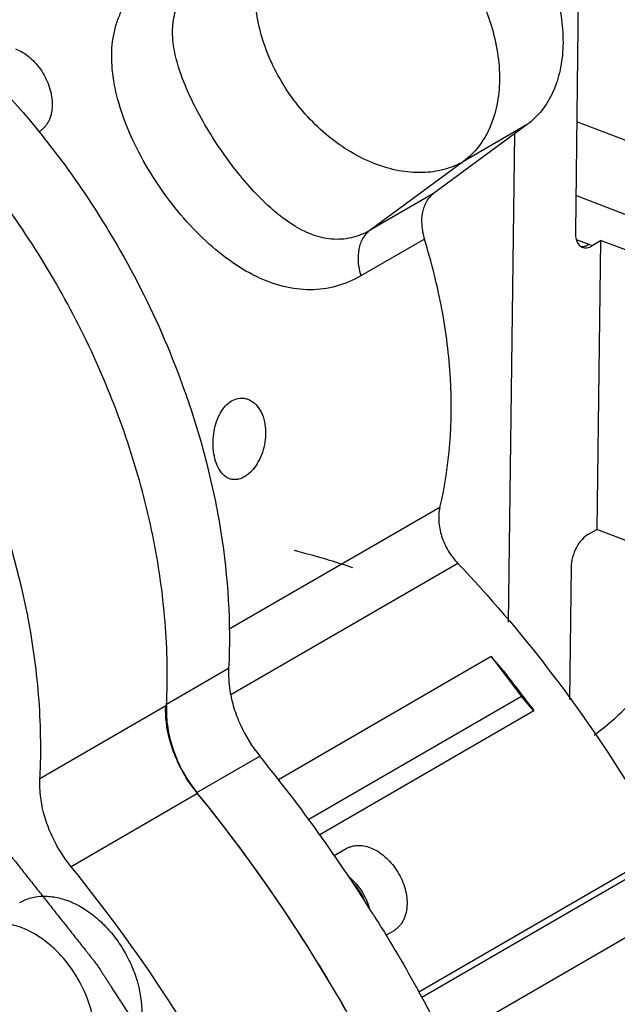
# Model space of a CAD drawing. Header units: inches. Extents: x 0 to 34, y 0 to 22.
# Tile 107 of 175: x 22.8 to 23.5, y 14.5 to 15.8. Entities that reach past the tile are written whole.
import ezdxf

# ---------------------------------------------------------------- set-up
doc = ezdxf.new("R2010")
doc.units = ezdxf.units.IN
doc.header["$LTSCALE"] = 1.87
doc.header["$MEASUREMENT"] = 0
doc.layers.get('0').update_dxf_attribs({"linetype": 'CONTINUOUS'})
for name, color, linetype in [('3_ALL_AXES', 7, 'CONTINUOUS'), ('5_ALL_CURVES', 7, 'CONTINUOUS'), ('7_ALL_FEATURES', 7, 'CONTINUOUS')]:
    doc.layers.add(name, color=color, linetype=linetype)

msp = doc.modelspace()

# ---------------------------------------------------------------- linework, layer by layer
at = {"color": 7, "linetype": 'Continuous'}
for p, q in [((23.477681, 15.825), (23.473491, 15.491855)), ((23.41378, 15.625), (23.298283, 15.53985)), ((23.41378, 15.625), (23.335232, 15.579562)), ((23.656345, 15.559182), (23.475207, 15.628276)), ((23.398214, 15.613524), (23.390624, 15.010037)), ((23.298283, 15.53985), (23.219735, 15.494412)), ((23.618123, 15.482262), (23.474061, 15.537213)), ((23.286954, 15.483581), (23.208406, 15.438144)), ((23.474592, 15.48311), (23.490274, 15.477128)), ((23.494295, 15.475431), (23.504645, 15.481928)), ((23.504645, 15.481928), (23.500149, 15.124467)), ((23.578792, 15.453645), (23.504645, 15.481928)), ((23.478802, 15.475488), (23.481097, 15.473841)), ((23.490274, 15.477128), (23.494295, 15.475431)), ((23.306086, 15.15198), (23.0457, 15.001355)), ((23.489812, 15.118997), (23.500149, 15.124467)), ((23.574296, 15.096184), (23.500149, 15.124467)), ((23.32826, 15.082789), (23.047603, 14.920438)), ((23.468287, 15.078087), (23.466228, 14.914422))]:
    msp.add_line(p, q, dxfattribs=at)
msp.add_arc((23.485728, 15.482601), 0.009908, 242.136869, 247.759277, dxfattribs=at)
for points, knots in [([(23.792463, 14.58967), (23.815822, 14.6068), (23.860464, 14.644959), (23.919243, 14.711869), (23.969708, 14.78809), (24.011306, 14.872771), (24.043668, 14.965017), (24.074626, 15.099154), (24.08479, 15.242261), (24.075986, 15.389358), (24.053706, 15.543625), (24.012113, 15.6979), (23.953249, 15.848588), (23.882493, 15.997228), (23.774886, 16.172522), (23.644426, 16.329698), (23.528986, 16.44042), (23.410687, 16.537293), (23.284512, 16.617219), (23.153286, 16.67625), (23.056151, 16.708675), (22.959721, 16.729608), (22.864977, 16.738807), (22.772908, 16.736128), (22.684492, 16.72156), (22.60069, 16.695223), (22.522433, 16.657365), (22.450609, 16.60842), (22.407881, 16.569076), (22.387915, 16.54793)], [0, 0, 0, 0, 0.02582607, 0.05214275, 0.07916368, 0.10708759, 0.136049, 0.16612693, 0.22962596, 0.26303633, 0.29741002, 0.36845217, 0.40484521, 0.44155778, 0.51511192, 0.58759072, 0.62298805, 0.65758944, 0.72382307, 0.75533928, 0.78571105, 0.81495354, 0.84313373, 0.87037232, 0.89684459, 0.92277442, 0.94842265, 0.97407068, 1, 1, 1, 1]), ([(23.16851, 16.519478), (23.256837, 16.482624), (23.361813, 16.418341), (23.474405, 16.32416), (23.549948, 16.252982), (23.637934, 16.154376), (23.730886, 16.02399), (23.809763, 15.883774), (23.872719, 15.737005), (23.91828, 15.587102), (23.945368, 15.437544), (23.953318, 15.291794), (23.941874, 15.153205), (23.911205, 15.025011), (23.869475, 14.928053), (23.827132, 14.859281), (23.791594, 14.81276), (23.752094, 14.770955), (23.708863, 14.734121), (23.66217, 14.702498), (23.628963, 14.685034), (23.611951, 14.677256)], [0, 0, 0, 0, 0.12632771, 0.15978124, 0.19381369, 0.26323091, 0.33383258, 0.4047708, 0.47517767, 0.54421676, 0.61113501, 0.675317, 0.73634248, 0.79404625, 0.84857538, 0.8748232, 0.90049504, 0.92570821, 0.95059706, 0.9753094, 1, 1, 1, 1]), ([(23.22481, 16.353356), (23.297221, 16.311824), (23.399712, 16.233652), (23.518354, 16.10874), (23.600131, 16.002534), (23.671396, 15.887664), (23.749736, 15.727646), (23.790031, 15.59968), (23.806754, 15.513483)], [0, 0, 0, 0, 0.23842804, 0.36379802, 0.49161194, 0.62054406, 0.74921058, 1, 1, 1, 1]), ([(23.215952, 16.341694), (23.287579, 16.300534), (23.388963, 16.223136), (23.506356, 16.099521), (23.587287, 15.994446), (23.657842, 15.880813), (23.73546, 15.722507), (23.775453, 15.595911), (23.792113, 15.510624)], [0, 0, 0, 0, 0.23844484, 0.36380453, 0.49160288, 0.62052032, 0.74917938, 1, 1, 1, 1]), ([(23.656345, 15.559182), (23.643993, 15.606435), (23.612457, 15.700192), (23.547369, 15.833953), (23.465923, 15.958634), (23.401565, 16.034051), (23.367286, 16.069082)], [0, 0, 0, 0, 0.24743767, 0.49941708, 0.7516937, 1, 1, 1, 1]), ([(23.217661, 15.944125), (23.224896, 15.948299), (23.240902, 15.954766), (23.267216, 15.957793), (23.294968, 15.954295), (23.323146, 15.944517), (23.350792, 15.928889), (23.376963, 15.907998), (23.400756, 15.882595), (23.421334, 15.853586), (23.43797, 15.822003), (23.450071, 15.788968), (23.457202, 15.755651), (23.459095, 15.72322), (23.455647, 15.692811), (23.446912, 15.665487), (23.4331, 15.64228), (23.420572, 15.630007), (23.41378, 15.625)], [0, 0, 0, 0, 0.05088644, 0.10363004, 0.1597025, 0.21986709, 0.28421241, 0.3522601, 0.42310666, 0.49556555, 0.56829895, 0.6399436, 0.70923644, 0.77514404, 0.83700265, 0.89465237, 0.94859916, 1, 1, 1, 1]), ([(23.298283, 15.53985), (23.296546, 15.53857), (23.293285, 15.535573), (23.287872, 15.528098), (23.283667, 15.516208), (23.282997, 15.500138), (23.285224, 15.489119), (23.286954, 15.483581)], [0, 0, 0, 0, 0.10626213, 0.21624053, 0.45192479, 0.71427253, 1, 1, 1, 1]), ([(23.473491, 15.491855), (23.473469, 15.490134), (23.473751, 15.484386), (23.475811, 15.478283), (23.478802, 15.475488)], [0, 0, 0, 0, 0.29604071, 1, 1, 1, 1]), ([(23.306086, 15.15198), (23.318602, 15.20375), (23.324153, 15.28712), (23.31016, 15.398154), (23.29584, 15.455125), (23.286954, 15.483581)], [0, 0, 0, 0, 0.47634366, 0.73338649, 1, 1, 1, 1]), ([(23.479761, 15.474644), (23.480087, 15.474573), (23.481446, 15.47435), (23.482845, 15.474402), (23.483874, 15.474569)], [0, 0, 0, 0, 0.24267208, 1, 1, 1, 1]), ([(23.481978, 15.47343), (23.48287, 15.473065), (23.484824, 15.47259), (23.487943, 15.472731), (23.491179, 15.473689), (23.493258, 15.47478), (23.494295, 15.475431)], [0, 0, 0, 0, 0.22346726, 0.45872921, 0.71599586, 1, 1, 1, 1]), ([(23.483874, 15.474569), (23.484403, 15.474654), (23.486657, 15.475166), (23.488775, 15.476187), (23.490274, 15.477128)], [0, 0, 0, 0, 0.23238192, 1, 1, 1, 1]), ([(23.026775, 15.218196), (23.026105, 15.222231), (23.025422, 15.230551), (23.026211, 15.243045), (23.028798, 15.255177), (23.0331, 15.266216), (23.038968, 15.275512), (23.046179, 15.282491), (23.054406, 15.286647), (23.060304, 15.287234), (23.063081, 15.286965)], [0, 0, 0, 0, 0.14031578, 0.28504502, 0.42805199, 0.56415495, 0.68944449, 0.80233901, 0.90427661, 1, 1, 1, 1]), ([(23.063081, 15.286965), (23.064664, 15.286811), (23.067848, 15.286148), (23.074023, 15.283407), (23.080987, 15.277307), (23.086984, 15.267041), (23.089214, 15.259003), (23.089924, 15.254726)], [0, 0, 0, 0, 0.10625479, 0.21535896, 0.44867264, 0.71029695, 1, 1, 1, 1]), ([(23.089924, 15.254726), (23.090609, 15.2506), (23.091139, 15.242055), (23.089644, 15.229284), (23.086035, 15.217002), (23.080633, 15.205968), (23.073832, 15.196839), (23.066086, 15.190147), (23.058926, 15.1869), (23.053308, 15.186125), (23.050611, 15.186316), (23.049313, 15.186548)], [0, 0, 0, 0, 0.14060823, 0.28580255, 0.43031192, 0.56892067, 0.69674678, 0.81049118, 0.90989657, 0.95566137, 1, 1, 1, 1]), ([(23.049313, 15.186548), (23.04794, 15.186794), (23.045199, 15.187614), (23.039959, 15.190564), (23.034224, 15.196704), (23.029362, 15.206562), (23.027449, 15.214134), (23.026775, 15.218196)], [0, 0, 0, 0, 0.10160556, 0.20632777, 0.43501399, 0.70004571, 1, 1, 1, 1]), ([(23.306086, 15.15198), (23.304746, 15.146437), (23.303971, 15.134285), (23.307692, 15.115953), (23.315772, 15.098151), (23.323734, 15.087539), (23.32826, 15.082789)], [0, 0, 0, 0, 0.22718288, 0.47665025, 0.73863163, 1, 1, 1, 1]), ([(23.489812, 15.118997), (23.486772, 15.117388), (23.48097, 15.112321), (23.474352, 15.102387), (23.469708, 15.090651), (23.468338, 15.082203), (23.468287, 15.078087)], [0, 0, 0, 0, 0.21535261, 0.4707596, 0.74226917, 1, 1, 1, 1]), ([(23.32826, 15.082789), (23.367329, 15.041782), (23.441666, 14.95493), (23.539697, 14.813609), (23.623474, 14.66273), (23.669016, 14.557029), (23.688912, 14.503375)], [0, 0, 0, 0, 0.24739475, 0.49828887, 0.75004912, 1, 1, 1, 1]), ([(23.496711, 14.870441), (23.513888, 14.88338), (23.546561, 14.912395), (23.588803, 14.963635), (23.624141, 15.022236), (23.64246, 15.064848), (23.650406, 15.087013)], [0, 0, 0, 0, 0.23971083, 0.48470418, 0.73753414, 1, 1, 1, 1]), ([(22.85748, 14.434811), (22.861291, 14.438393), (22.868166, 14.446852), (22.875376, 14.462045), (22.879519, 14.479461), (22.88051, 14.498485), (22.878342, 14.5185), (22.871295, 14.545857), (22.858566, 14.572006), (22.841262, 14.595029), (22.82203, 14.614571), (22.799838, 14.62934), (22.77626, 14.637029), (22.759396, 14.638893), (22.743424, 14.636887), (22.733701, 14.632918), (22.72929, 14.630377)], [0, 0, 0, 0, 0.05204374, 0.10713188, 0.16604497, 0.22905281, 0.2958184, 0.36558813, 0.50947465, 0.58138215, 0.65149472, 0.78188249, 0.84137666, 0.89694032, 0.94934337, 1, 1, 1, 1])]:
    msp.add_open_spline(points, degree=3, knots=knots, dxfattribs=at)
at = {"layer": '3_ALL_AXES', "color": 7, "linetype": 'Continuous'}
for p, q in [((23.335232, 15.579562), (23.219735, 15.494412)), ((22.990678, 15.295772), (22.991246, 15.294165)), ((23.369353, 14.967539), (23.10652, 14.815498)), ((23.384697, 14.949852), (23.369353, 14.967539)), ((23.369353, 14.967539), (23.407014, 14.918345)), ((23.407014, 14.918345), (23.143966, 14.76618)), ((23.422359, 14.900658), (23.407014, 14.918345)), ((23.422359, 14.900658), (23.157597, 14.747502)), ((23.546086, 14.706787), (23.280247, 14.553006)), ((23.547111, 14.698825), (23.28375, 14.546479)), ((23.576131, 14.643535), (23.312817, 14.491216))]:
    msp.add_line(p, q, dxfattribs=at)
for centre, radius, start, end in [((21.580791, 13.61873), 1.939292, 32.098076, 39.201066), ((21.323118, 13.466599), 1.968137, 26.497403, 39.104921)]:
    msp.add_arc(centre, radius, start, end, dxfattribs=at)
msp.add_ellipse((23.550765, 14.755534), major_axis=(-0.740084, 0.962527), ratio=0.01112474, start_param=1.35897005, end_param=1.41089696, dxfattribs=at)
for points, knots in [([(23.335232, 15.579562), (23.327718, 15.575216), (23.311079, 15.568391), (23.283716, 15.564634), (23.254647, 15.567203), (23.214023, 15.579113), (23.175505, 15.60266), (23.142103, 15.634298), (23.119782, 15.662179), (23.101532, 15.692711), (23.087987, 15.724828), (23.07964, 15.757393), (23.076809, 15.789269), (23.079637, 15.819341), (23.088114, 15.846543), (23.102024, 15.869821), (23.114737, 15.882162), (23.121655, 15.887262)], [0, 0, 0, 0, 0.05235882, 0.10703142, 0.16510408, 0.22703951, 0.36109652, 0.43207283, 0.50405175, 0.575765, 0.64596923, 0.71356724, 0.77773368, 0.83804617, 0.89461212, 0.94815683, 1, 1, 1, 1]), ([(23.208406, 15.438144), (23.198866, 15.432625), (23.17854, 15.423922), (23.145531, 15.419437), (23.111679, 15.423859), (23.0778, 15.436677), (23.044372, 15.457184), (23.01195, 15.484584), (22.98141, 15.517783), (22.953972, 15.555212), (22.930996, 15.594926), (22.91369, 15.634952), (22.902925, 15.673697), (22.899261, 15.710093), (22.902611, 15.738404), (22.909275, 15.758689), (22.916095, 15.772643), (22.9248, 15.7855), (22.93903, 15.801297), (22.952148, 15.810966), (22.961556, 15.816409)], [0, 0, 0, 0, 0.05487842, 0.10866702, 0.16393461, 0.22308856, 0.28772733, 0.35828775, 0.43380405, 0.51182923, 0.58892117, 0.66179038, 0.72840077, 0.78837461, 0.84286969, 0.86883172, 0.89439435, 0.91995239, 0.94588323, 1, 1, 1, 1]), ([(23.33818, 15.813946), (23.344876, 15.803687), (23.35681, 15.782354), (23.370021, 15.748656), (23.378072, 15.714464), (23.380644, 15.681046), (23.377609, 15.649626), (23.368996, 15.621359), (23.355028, 15.597356), (23.3422, 15.584699), (23.335232, 15.579562)], [0, 0, 0, 0, 0.1437425, 0.28576491, 0.4233936, 0.55440061, 0.67730184, 0.79167237, 0.89843709, 1, 1, 1, 1]), ([(23.219735, 15.494412), (23.21603, 15.492269), (23.208444, 15.488553), (23.196507, 15.484824), (23.184369, 15.483071), (23.172149, 15.483257), (23.159927, 15.485297), (23.143356, 15.490445), (23.122701, 15.501268), (23.098987, 15.519444), (23.075787, 15.542224), (23.053388, 15.568686), (23.03234, 15.597713), (23.013415, 15.628027), (22.997451, 15.658383), (22.985234, 15.687768), (22.978557, 15.71158), (22.976006, 15.729564), (22.975536, 15.742102), (22.976544, 15.754042), (22.979124, 15.765343), (22.983363, 15.77594), (22.989317, 15.785749), (22.996993, 15.794672), (23.003072, 15.799837), (23.00634, 15.802247)], [0, 0, 0, 0, 0.02778916, 0.05461337, 0.08088082, 0.10706801, 0.1336515, 0.1610505, 0.21944182, 0.28386034, 0.35445251, 0.43014885, 0.50871163, 0.58705032, 0.66199275, 0.73114551, 0.79335778, 0.82190198, 0.84890996, 0.87464592, 0.89948284, 0.92389588, 0.94843001, 0.9736374, 1, 1, 1, 1]), ([(22.806997, 14.951885), (22.799781, 15.012708), (22.779141, 15.104088), (22.735414, 15.221277), (22.68025, 15.336724), (22.610242, 15.444466), (22.527657, 15.540582), (22.461029, 15.605037), (22.390455, 15.661164), (22.294765, 15.72233), (22.193595, 15.765803), (22.09133, 15.78675), (22.01807, 15.790806), (21.947788, 15.783417), (21.903202, 15.770747), (21.882014, 15.76259)], [0, 0, 0, 0, 0.13292061, 0.20167646, 0.27122015, 0.41028826, 0.47881987, 0.54593267, 0.61116478, 0.674138, 0.79214882, 0.84729927, 0.90002511, 0.95072975, 1, 1, 1, 1]), ([(22.655871, 15.769759), (22.669864, 15.758742), (22.725704, 15.712018), (22.776109, 15.658884), (22.81075, 15.616193)], [0, 0, 0, 0, 0.24467698, 1, 1, 1, 1]), ([(22.781772, 15.718533), (22.784877, 15.717348), (22.791047, 15.714258), (22.799588, 15.707989), (22.807425, 15.70017), (22.814265, 15.691094), (22.819855, 15.6811), (22.823987, 15.670562), (22.826504, 15.659874), (22.827056, 15.652699), (22.827012, 15.649208)], [0, 0, 0, 0, 0.11409155, 0.23537211, 0.36232873, 0.49280734, 0.62430976, 0.75423982, 0.88014441, 1, 1, 1, 1]), ([(22.827012, 15.649208), (22.826967, 15.645655), (22.826422, 15.640404), (22.824583, 15.6338), (22.82273, 15.629308), (22.820399, 15.62524), (22.817612, 15.621642), (22.814403, 15.61856), (22.811997, 15.616868), (22.810747, 15.616126)], [0, 0, 0, 0, 0.27687027, 0.40758465, 0.53328242, 0.65446823, 0.77192305, 0.88668763, 1, 1, 1, 1]), ([(22.81075, 15.616193), (22.830092, 15.592355), (22.876042, 15.530411), (22.938676, 15.424169), (22.975305, 15.339112), (22.990678, 15.295772)], [0, 0, 0, 0, 0.24955147, 0.62616613, 1, 1, 1, 1]), ([(23.219735, 15.494412), (23.217996, 15.49313), (23.214732, 15.490137), (23.209326, 15.482657), (23.205118, 15.470771), (23.204449, 15.4547), (23.206676, 15.443682), (23.208406, 15.438144)], [0, 0, 0, 0, 0.1063809, 0.2162473, 0.45192951, 0.71427489, 1, 1, 1, 1]), ([(22.991246, 15.294165), (23.001282, 15.265727), (23.018697, 15.208602), (23.042276, 15.095281), (23.047822, 15.009148), (23.045029, 14.953157)], [0, 0, 0, 0, 0.26071042, 0.51535391, 1, 1, 1, 1]), ([(22.811879, 14.816733), (22.81244, 14.827735), (22.813713, 14.872836), (22.811013, 14.918028), (22.806997, 14.951885)], [0, 0, 0, 0, 0.24420355, 1, 1, 1, 1]), ([(23.045029, 14.953157), (23.044571, 14.943959), (23.04565, 14.927338), (23.051171, 14.90388), (23.061882, 14.875785), (23.074014, 14.856209), (23.083612, 14.844447)], [0, 0, 0, 0, 0.23484197, 0.42103379, 0.61287866, 1, 1, 1, 1]), ([(22.850377, 14.707986), (22.843978, 14.71584), (22.833955, 14.7306), (22.822989, 14.753362), (22.813825, 14.781002), (22.811166, 14.802737), (22.811879, 14.816733)], [0, 0, 0, 0, 0.25836791, 0.45232956, 0.64259739, 1, 1, 1, 1]), ([(23.190269, 14.730323), (23.191311, 14.730926), (23.193483, 14.732004), (23.19694, 14.733203), (23.200575, 14.733978), (23.205684, 14.734447), (23.212407, 14.733907), (23.217658, 14.732395), (23.220276, 14.731397)], [0, 0, 0, 0, 0.11640154, 0.23376569, 0.35300338, 0.47492498, 0.72900375, 1, 1, 1, 1]), ([(23.220276, 14.731397), (23.223381, 14.730212), (23.229552, 14.727122), (23.238093, 14.720853), (23.24593, 14.713034), (23.25277, 14.703958), (23.25836, 14.693965), (23.262491, 14.683426), (23.265009, 14.672739), (23.265561, 14.665563), (23.265517, 14.662072)], [0, 0, 0, 0, 0.11409155, 0.23537211, 0.36232873, 0.49280734, 0.62430976, 0.75423982, 0.88014441, 1, 1, 1, 1]), ([(22.786824, 14.663659), (22.791233, 14.666202), (22.800955, 14.670172), (22.816926, 14.672184), (22.83379, 14.670326), (22.850959, 14.664731), (22.86788, 14.655634), (22.884005, 14.643361), (22.898807, 14.62833), (22.911792, 14.611052), (22.922531, 14.592099), (22.933164, 14.565959), (22.938422, 14.53877), (22.93707, 14.512758), (22.932927, 14.495339), (22.925719, 14.480144), (22.918842, 14.471685), (22.915031, 14.468102)], [0, 0, 0, 0, 0.05063215, 0.10301147, 0.158555, 0.21802554, 0.28156189, 0.34877345, 0.4188613, 0.49074504, 0.56318348, 0.63488947, 0.77102059, 0.83400819, 0.89290534, 0.9479667, 1, 1, 1, 1]), ([(23.265517, 14.662072), (23.265472, 14.658488), (23.264918, 14.653192), (23.263046, 14.646537), (23.261161, 14.642017), (23.258789, 14.63793), (23.255955, 14.634324), (23.252692, 14.631245), (23.250249, 14.629565), (23.248979, 14.628831)], [0, 0, 0, 0, 0.27700976, 0.40772073, 0.5333763, 0.65449857, 0.77189534, 0.8866389, 1, 1, 1, 1]), ([(23.223642, 14.649212), (23.24228, 14.619534), (23.31329, 14.499485), (23.371613, 14.371894), (23.40703, 14.273671)], [0, 0, 0, 0, 0.25129285, 1, 1, 1, 1])]:
    msp.add_open_spline(points, degree=3, knots=knots, dxfattribs=at)
at = {"layer": '3_ALL_AXES', "color": 4, "linetype": 'Continuous'}
msp.add_open_spline([(22.6387, 14.865498), (22.646588, 14.857352), (22.65842, 14.845131), (22.674195, 14.828838), (22.686027, 14.816617), (22.697858, 14.804397), (22.70969, 14.792177), (22.719549, 14.781993), (22.727437, 14.773847), (22.733353, 14.767736), (22.739269, 14.761626), (22.744198, 14.756535), (22.748142, 14.752461), (22.7511, 14.749406), (22.754058, 14.746351), (22.756523, 14.743805), (22.758495, 14.741768), (22.759974, 14.740241), (22.761206, 14.738968), (22.762192, 14.73795), (22.762932, 14.737186), (22.763548, 14.736549), (22.764041, 14.73604), (22.764349, 14.735722), (22.764596, 14.735467), (22.764749, 14.735308), (22.764858, 14.735197), (22.764918, 14.735132), (22.764975, 14.735058), (22.765047, 14.734968), (22.76522, 14.734749), (22.765479, 14.734423), (22.765823, 14.733987), (22.766168, 14.733551), (22.766628, 14.73297), (22.767433, 14.731953), (22.768583, 14.7305), (22.769963, 14.728756), (22.771342, 14.727013), (22.772722, 14.72527), (22.774562, 14.722945), (22.776861, 14.720039), (22.78054, 14.71539), (22.78514, 14.709579), (22.790658, 14.702605), (22.796177, 14.695631), (22.801696, 14.688657), (22.807215, 14.681684), (22.814574, 14.672385), (22.823772, 14.660763), (22.83297, 14.64914), (22.840329, 14.639841), (22.845848, 14.632868), (22.851367, 14.625894), (22.856885, 14.61892), (22.862404, 14.611946), (22.867003, 14.606135), (22.870683, 14.601486), (22.872982, 14.59858), (22.874822, 14.596255), (22.876202, 14.594512), (22.877581, 14.592769), (22.878961, 14.591025), (22.880111, 14.589572), (22.880916, 14.588555), (22.881376, 14.587974), (22.881721, 14.587538), (22.882066, 14.587103), (22.882324, 14.586775), (22.882497, 14.586558), (22.882568, 14.586466), (22.882627, 14.586395), (22.882679, 14.586317), (22.882766, 14.586179), (22.882893, 14.585983), (22.883096, 14.585668), (22.883349, 14.585274), (22.883753, 14.584645), (22.884259, 14.583858), (22.884866, 14.582913), (22.885676, 14.581654), (22.886688, 14.58008), (22.887902, 14.578192), (22.889521, 14.575673), (22.891545, 14.572525), (22.893973, 14.568748), (22.896402, 14.56497), (22.89964, 14.559934), (22.903687, 14.553638), (22.908544, 14.546083), (22.913401, 14.538528), (22.919877, 14.528455), (22.927972, 14.515863), (22.937686, 14.500753), (22.945781, 14.488162), (22.952257, 14.478089), (22.957114, 14.470534), (22.961971, 14.462979), (22.966018, 14.456683), (22.969256, 14.451646), (22.971685, 14.447869), (22.974113, 14.444091), (22.976542, 14.440314), (22.978565, 14.437166), (22.980184, 14.434648), (22.981399, 14.432759), (22.982411, 14.431185), (22.98322, 14.429926), (22.983827, 14.428982), (22.984434, 14.428037), (22.98494, 14.42725), (22.985345, 14.426621), (22.985598, 14.426227), (22.9858, 14.425912), (22.985952, 14.425676), (22.986078, 14.425479), (22.986167, 14.425342), (22.986217, 14.425263), (22.986257, 14.425205), (22.986287, 14.425141), (22.986331, 14.425059), (22.986405, 14.424913), (22.986512, 14.424705), (22.98664, 14.424455), (22.986811, 14.424122), (22.987025, 14.423706), (22.987366, 14.42304), (22.987793, 14.422208), (22.988306, 14.421209), (22.988818, 14.420211), (22.989502, 14.418879), (22.990356, 14.417215), (22.991381, 14.415218), (22.992748, 14.412555), (22.994457, 14.409226), (22.996507, 14.405231), (22.998557, 14.401237), (23.000607, 14.397242), (23.003341, 14.391916), (23.006758, 14.385259), (23.010859, 14.37727), (23.014959, 14.36928), (23.020426, 14.358628), (23.027261, 14.345313), (23.035462, 14.329335), (23.042296, 14.31602), (23.047763, 14.305368), (23.051864, 14.297379), (23.055964, 14.28939), (23.059381, 14.282732), (23.062115, 14.277406), (23.064165, 14.273411), (23.066215, 14.269417), (23.067924, 14.266088), (23.069291, 14.263425), (23.070316, 14.261428), (23.07117, 14.259763), (23.071853, 14.258432), (23.072366, 14.257433), (23.072793, 14.256601), (23.073135, 14.255935), (23.073348, 14.255519), (23.073519, 14.255186), (23.073626, 14.254978), (23.073701, 14.254833), (23.073742, 14.254749), (23.073775, 14.254662), (23.073818, 14.254555), (23.07392, 14.254296), (23.074073, 14.253909), (23.074277, 14.253392), (23.074481, 14.252875), (23.074753, 14.252186), (23.075229, 14.250981), (23.075909, 14.249258), (23.076725, 14.247191), (23.077541, 14.245124), (23.078357, 14.243058), (23.079445, 14.240302), (23.080805, 14.236857), (23.082981, 14.231345), (23.085702, 14.224455), (23.088966, 14.216187), (23.09223, 14.20792), (23.095494, 14.199652), (23.098758, 14.191384), (23.103111, 14.18036), (23.108551, 14.166581), (23.113991, 14.152801), (23.118344, 14.141778), (23.121608, 14.13351), (23.124872, 14.125242), (23.128136, 14.116974), (23.1314, 14.108707), (23.134121, 14.101817), (23.136297, 14.096305), (23.137657, 14.09286), (23.138745, 14.090104), (23.139561, 14.088037), (23.140377, 14.08597), (23.141193, 14.083904), (23.141873, 14.082181), (23.142349, 14.080975), (23.142621, 14.080286), (23.142825, 14.07977), (23.143029, 14.079253), (23.143182, 14.078865), (23.143284, 14.078607), (23.143326, 14.078499), (23.143362, 14.078413), (23.143388, 14.078326), (23.14343, 14.078174), (23.143492, 14.077956), (23.14359, 14.077608), (23.143713, 14.077173), (23.143909, 14.076477), (23.144155, 14.075606), (23.14445, 14.074562), (23.144843, 14.073169), (23.145334, 14.071429), (23.145923, 14.06934), (23.146709, 14.066554), (23.147691, 14.063073), (23.14887, 14.058895), (23.150049, 14.054717), (23.151621, 14.049147), (23.153586, 14.042184), (23.155943, 14.033828), (23.158301, 14.025473), (23.161444, 14.014332), (23.165374, 14.000406), (23.170089, 13.983694), (23.174804, 13.966983), (23.179519, 13.950272), (23.185806, 13.92799), (23.190522, 13.911279), (23.193665, 13.900138)], degree=3, knots=[0, 0, 0, 0, 0.03125, 0.046875, 0.0625, 0.078125, 0.09375, 0.109375, 0.1171875, 0.125, 0.1328125, 0.140625, 0.14453125, 0.1484375, 0.15234375, 0.15625, 0.15820312, 0.16015625, 0.16210938, 0.16308594, 0.1640625, 0.16503906, 0.16552734, 0.16601562, 0.16625977, 0.16650391, 0.16662598, 0.16668701, 0.16674805, 0.16687012, 0.16699219, 0.16748047, 0.16796875, 0.16845703, 0.16894531, 0.16992188, 0.171875, 0.17382812, 0.17578125, 0.17773438, 0.1796875, 0.18359375, 0.1875, 0.1953125, 0.203125, 0.2109375, 0.21875, 0.2265625, 0.234375, 0.25, 0.265625, 0.2734375, 0.28125, 0.2890625, 0.296875, 0.3046875, 0.3125, 0.31640625, 0.3203125, 0.32226562, 0.32421875, 0.32617188, 0.328125, 0.33007812, 0.33105469, 0.33154297, 0.33203125, 0.33251953, 0.33300781, 0.33312988, 0.33325195, 0.33331299, 0.33337402, 0.33349609, 0.33374023, 0.33398438, 0.33447266, 0.33496094, 0.3359375, 0.33691406, 0.33789062, 0.33984375, 0.34179688, 0.34375, 0.34765625, 0.3515625, 0.35546875, 0.359375, 0.3671875, 0.375, 0.3828125, 0.390625, 0.40625, 0.421875, 0.4375, 0.4453125, 0.453125, 0.4609375, 0.46875, 0.47265625, 0.4765625, 0.48046875, 0.484375, 0.48828125, 0.49023438, 0.4921875, 0.49414062, 0.49511719, 0.49609375, 0.49707031, 0.49804688, 0.49853516, 0.49902344, 0.49926758, 0.49951172, 0.49975586, 0.49987793, 0.49993896, 0.5, 0.50006104, 0.50012207, 0.50024414, 0.50048828, 0.50073242, 0.50097656, 0.50146484, 0.50195312, 0.50292969, 0.50390625, 0.50488281, 0.50585938, 0.5078125, 0.50976562, 0.51171875, 0.515625, 0.51953125, 0.5234375, 0.52734375, 0.53125, 0.5390625, 0.546875, 0.5546875, 0.5625, 0.578125, 0.59375, 0.609375, 0.6171875, 0.625, 0.6328125, 0.640625, 0.64453125, 0.6484375, 0.65234375, 0.65625, 0.65820312, 0.66015625, 0.66210938, 0.66308594, 0.6640625, 0.66503906, 0.66552734, 0.66601562, 0.66625977, 0.66650391, 0.66662598, 0.66668701, 0.66674805, 0.66687012, 0.66699219, 0.66748047, 0.66796875, 0.66845703, 0.66894531, 0.66992188, 0.671875, 0.67382812, 0.67578125, 0.67773438, 0.6796875, 0.68359375, 0.6875, 0.6953125, 0.703125, 0.7109375, 0.71875, 0.7265625, 0.734375, 0.75, 0.765625, 0.7734375, 0.78125, 0.7890625, 0.796875, 0.8046875, 0.8125, 0.81640625, 0.8203125, 0.82226562, 0.82421875, 0.82617188, 0.828125, 0.83007812, 0.83105469, 0.83154297, 0.83203125, 0.83251953, 0.83300781, 0.83312988, 0.83325195, 0.83331299, 0.83337402, 0.83349609, 0.83374023, 0.83398438, 0.83447266, 0.83496094, 0.8359375, 0.83691406, 0.83789062, 0.83984375, 0.84179688, 0.84375, 0.84765625, 0.8515625, 0.85546875, 0.859375, 0.8671875, 0.875, 0.8828125, 0.890625, 0.90625, 0.921875, 0.9375, 0.953125, 0.96875, 1, 1, 1, 1], dxfattribs=at)
at = {"layer": '5_ALL_CURVES', "color": 40, "linetype": 'Continuous'}
msp.add_arc((22.935271, 14.31808), 0.80371, 76.064868, 76.264345, dxfattribs=at)
msp.add_open_spline([(23.128823, 15.098136), (23.132728, 15.097167), (23.155917, 15.091228), (23.179171, 15.084124), (23.19797, 15.077745)], degree=3, knots=[0, 0, 0, 0, 0.16869018, 1, 1, 1, 1], dxfattribs=at)
at = {"layer": '7_ALL_FEATURES', "color": 7, "linetype": 'Continuous'}
for p, q in [((22.968166, 14.908694), (23.045029, 14.953157)), ((22.968198, 14.907158), (22.811879, 14.816733)), ((23.005841, 14.79946), (23.083612, 14.844447)), ((23.006696, 14.798412), (22.850377, 14.707986)), ((23.005841, 14.79946), (23.006687, 14.798423)), ((23.175553, 14.72181), (23.190269, 14.730323)), ((23.239426, 14.623304), (23.24898, 14.628831))]:
    msp.add_line(p, q, dxfattribs=at)
for centre, radius, start, end in [((21.509094, 13.578527), 1.931562, 34.103696, 39.165259), ((21.479437, 13.557024), 1.968137, 26.497401, 39.104922), ((21.483227, 13.560211), 1.96325, 32.636257, 34.123041), ((21.472279, 13.5532), 1.97625, 28.958777, 32.636249)]:
    msp.add_arc(centre, radius, start, end, dxfattribs=at)
for points, knots in [([(22.968198, 14.907158), (22.969952, 14.941563), (22.968567, 15.012222), (22.953007, 15.118979), (22.92429, 15.226725), (22.883078, 15.333032), (22.830296, 15.43553), (22.767127, 15.531928), (22.694998, 15.620051), (22.641161, 15.672794), (22.613137, 15.697175)], [0, 0, 0, 0, 0.11563999, 0.23642123, 0.3613408, 0.48915145, 0.61842247, 0.74764472, 0.8753101, 1, 1, 1, 1]), ([(23.005841, 14.79946), (22.999499, 14.807231), (22.989553, 14.821832), (22.978624, 14.844345), (22.969417, 14.871716), (22.966639, 14.893252), (22.967213, 14.907153)], [0, 0, 0, 0, 0.25805747, 0.45185508, 0.64208357, 1, 1, 1, 1]), ([(22.968198, 14.907158), (22.967729, 14.897962), (22.968792, 14.88134), (22.974293, 14.857879), (22.984984, 14.829772), (22.997103, 14.810184), (23.006696, 14.798412)], [0, 0, 0, 0, 0.23479243, 0.42098684, 0.61278375, 1, 1, 1, 1]), ([(23.193127, 14.696217), (23.196107, 14.693757), (23.201756, 14.688257), (23.208966, 14.678788), (23.214809, 14.668307), (23.217672, 14.660823), (23.218802, 14.657025)], [0, 0, 0, 0, 0.24420704, 0.49583461, 0.74960095, 1, 1, 1, 1]), ([(23.198569, 14.687885), (23.200094, 14.686266), (23.203016, 14.682866), (23.206953, 14.677386), (23.210427, 14.671561), (23.212407, 14.667488), (23.213305, 14.665417)], [0, 0, 0, 0, 0.2471406, 0.49746456, 0.74906706, 1, 1, 1, 1])]:
    msp.add_open_spline(points, degree=3, knots=knots, dxfattribs=at)

doc.saveas('drawing.dxf')
